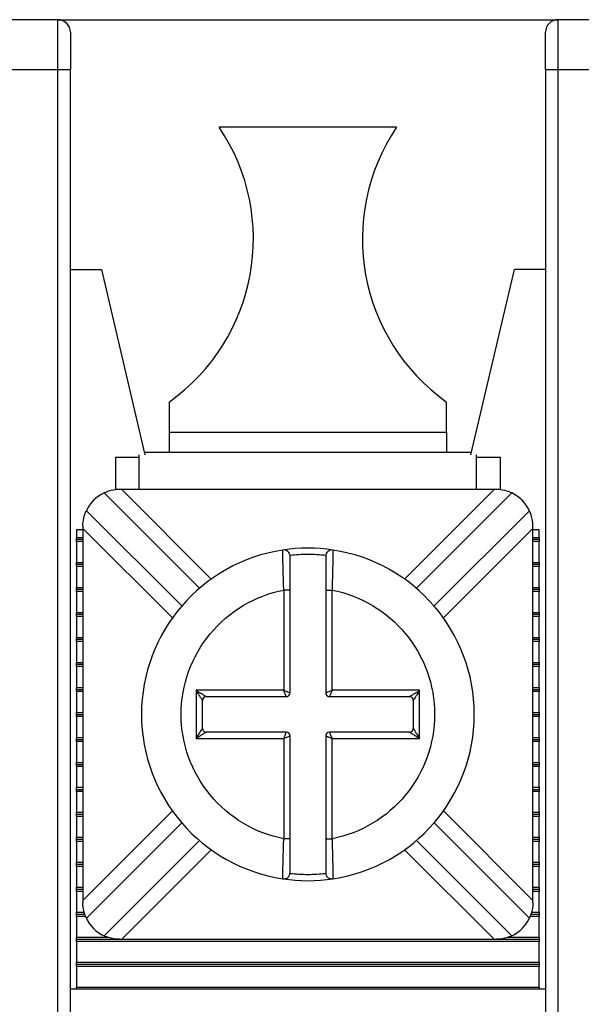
# Model space of a CAD drawing. Header units: inches. Extents: x 0 to 22, y 0 to 17.
# Tile 23 of 33: x 4.033 to 4.475, y 14.83 to 15.606. Entities that reach past the tile are written whole.
import ezdxf

# ---------------------------------------------------------------- set-up
doc = ezdxf.new("R2010")
doc.units = ezdxf.units.IN
doc.header["$LTSCALE"] = 2
doc.header["$MEASUREMENT"] = 0

msp = doc.modelspace()

# ---------------------------------------------------------------- linework, layer by layer
for p, q in [((4.0627, 15.60567), (4.02333, 15.60567)), ((4.0627, 15.60567), (4.4564, 15.60567)), ((4.0627, 15.5663), (4.0627, 15.60567)), ((4.4564, 15.60567), (4.4564, 15.5663)), ((4.49577, 15.60567), (4.4564, 15.60567)), ((4.0627, 15.5663), (4.02333, 15.5663)), ((4.0627, 14.81236), (4.0627, 15.5663)), ((4.07254, 15.5663), (4.0627, 15.5663)), ((4.07254, 14.81236), (4.07254, 15.5663)), ((4.4564, 15.5663), (4.44656, 15.5663)), ((4.44656, 15.5663), (4.44656, 14.81236)), ((4.4564, 15.5663), (4.4564, 14.81236)), ((4.49577, 15.5663), (4.4564, 15.5663)), ((4.32943, 15.52102), (4.18967, 15.52102)), ((4.07254, 15.40882), (4.09695, 15.40882)), ((4.09695, 15.40882), (4.13121, 15.26285)), ((4.3879, 15.26285), (4.42215, 15.40882)), ((4.44656, 15.40882), (4.42215, 15.40882)), ((4.1503, 15.30449), (4.1503, 15.28074)), ((4.3688, 15.28074), (4.3688, 15.30449)), ((4.1503, 15.28074), (4.1503, 15.26512)), ((4.1503, 15.28074), (4.3688, 15.28074)), ((4.3688, 15.28074), (4.3688, 15.26512)), ((4.13067, 15.26512), (4.38843, 15.26512)), ((4.10798, 15.26118), (4.12668, 15.26118)), ((4.10798, 15.26118), (4.10798, 15.2353)), ((4.12668, 15.23559), (4.12668, 15.26285)), ((4.39242, 15.23559), (4.39242, 15.26285)), ((4.39242, 15.26118), (4.41113, 15.26118)), ((4.41113, 15.23535), (4.41113, 15.26118)), ((4.09906, 15.23284), (4.17414, 15.15775)), ((4.11301, 15.23559), (4.11139, 15.23559)), ((4.40609, 15.23559), (4.11301, 15.23559)), ((4.11301, 15.23559), (4.18351, 15.16509)), ((4.3356, 15.16509), (4.40609, 15.23559)), ((4.34496, 15.15775), (4.42005, 15.23284)), ((4.40772, 15.23559), (4.40609, 15.23559)), ((4.16022, 15.14383), (4.08514, 15.21892)), ((4.43396, 15.21892), (4.35888, 15.14383)), ((4.07746, 15.2037), (4.07746, 15.19785)), ((4.08239, 15.2037), (4.07746, 15.2037)), ((4.08239, 15.20659), (4.08239, 15.20497)), ((4.08239, 15.20497), (4.08239, 14.91188)), ((4.15288, 15.13447), (4.08239, 15.20497)), ((4.43672, 15.20497), (4.36622, 15.13447)), ((4.43672, 15.20497), (4.43672, 15.20659)), ((4.43672, 14.91188), (4.43672, 15.20497)), ((4.44164, 15.2037), (4.43672, 15.2037)), ((4.44164, 15.19785), (4.44164, 15.2037)), ((4.07746, 15.19785), (4.08239, 15.19785)), ((4.07746, 15.19622), (4.07746, 15.19785)), ((4.08239, 15.19622), (4.07746, 15.19622)), ((4.07746, 15.19459), (4.07746, 15.19622)), ((4.08239, 15.19459), (4.07746, 15.19459)), ((4.07746, 15.19459), (4.07746, 15.17816)), ((4.43672, 15.19785), (4.44164, 15.19785)), ((4.44164, 15.19622), (4.43672, 15.19622)), ((4.44164, 15.19459), (4.43672, 15.19459)), ((4.44164, 15.19785), (4.44164, 15.19622)), ((4.44164, 15.19622), (4.44164, 15.19459)), ((4.44164, 15.17816), (4.44164, 15.19459)), ((4.23982, 15.18671), (4.2398, 15.18792)), ((4.2793, 15.18792), (4.27929, 15.18672)), ((4.07746, 15.17816), (4.08239, 15.17816)), ((4.07746, 15.17653), (4.07746, 15.17816)), ((4.08239, 15.17653), (4.07746, 15.17653)), ((4.07746, 15.1749), (4.07746, 15.17653)), ((4.08239, 15.1749), (4.07746, 15.1749)), ((4.07746, 15.1749), (4.07746, 15.15848)), ((4.43672, 15.17816), (4.44164, 15.17816)), ((4.44164, 15.17653), (4.43672, 15.17653)), ((4.44164, 15.1749), (4.43672, 15.1749)), ((4.44164, 15.17816), (4.44164, 15.17653)), ((4.44164, 15.17653), (4.44164, 15.1749)), ((4.44164, 15.15848), (4.44164, 15.1749)), ((4.07746, 15.15848), (4.08239, 15.15848)), ((4.07746, 15.15685), (4.07746, 15.15848)), ((4.08239, 15.15685), (4.07746, 15.15685)), ((4.07746, 15.15522), (4.07746, 15.15685)), ((4.07746, 15.15522), (4.07746, 15.13879)), ((4.08239, 15.15522), (4.07746, 15.15522)), ((4.24055, 15.15635), (4.24055, 15.07742)), ((4.24555, 15.15635), (4.24055, 15.15635)), ((4.24555, 15.07542), (4.24555, 15.15635)), ((4.27355, 15.15635), (4.27855, 15.15635)), ((4.27355, 15.15635), (4.27355, 15.07542)), ((4.27855, 15.07742), (4.27855, 15.15635)), ((4.43672, 15.15848), (4.44164, 15.15848)), ((4.44164, 15.15685), (4.43672, 15.15685)), ((4.44164, 15.15522), (4.43672, 15.15522)), ((4.44164, 15.15848), (4.44164, 15.15685)), ((4.44164, 15.15685), (4.44164, 15.15522)), ((4.44164, 15.13879), (4.44164, 15.15522)), ((4.07746, 15.13716), (4.07746, 15.13879)), ((4.07746, 15.13879), (4.08239, 15.13879)), ((4.07746, 15.13553), (4.07746, 15.13716)), ((4.08239, 15.13716), (4.07746, 15.13716)), ((4.08239, 15.13553), (4.07746, 15.13553)), ((4.07746, 15.13553), (4.07746, 15.11911)), ((4.43672, 15.13879), (4.44164, 15.13879)), ((4.44164, 15.13716), (4.43672, 15.13716)), ((4.44164, 15.13553), (4.43672, 15.13553)), ((4.44164, 15.13879), (4.44164, 15.13716)), ((4.44164, 15.13716), (4.44164, 15.13553)), ((4.44164, 15.11911), (4.44164, 15.13553)), ((4.07746, 15.11748), (4.07746, 15.11911)), ((4.07746, 15.11911), (4.08239, 15.11911)), ((4.07746, 15.11585), (4.07746, 15.11748)), ((4.08239, 15.11748), (4.07746, 15.11748)), ((4.43672, 15.11911), (4.44164, 15.11911)), ((4.44164, 15.11748), (4.43672, 15.11748)), ((4.44164, 15.11911), (4.44164, 15.11748)), ((4.44164, 15.11748), (4.44164, 15.11585)), ((4.08239, 15.11585), (4.07746, 15.11585)), ((4.07746, 15.11585), (4.07746, 15.09942)), ((4.44164, 15.11585), (4.43672, 15.11585)), ((4.44164, 15.09942), (4.44164, 15.11585)), ((4.07746, 15.09779), (4.07746, 15.09942)), ((4.07746, 15.09942), (4.08239, 15.09942)), ((4.07746, 15.09616), (4.07746, 15.09779)), ((4.08239, 15.09779), (4.07746, 15.09779)), ((4.08239, 15.09616), (4.07746, 15.09616)), ((4.07746, 15.09616), (4.07746, 15.07974)), ((4.43672, 15.09942), (4.44164, 15.09942)), ((4.44164, 15.09779), (4.43672, 15.09779)), ((4.44164, 15.09616), (4.43672, 15.09616)), ((4.44164, 15.09942), (4.44164, 15.09779)), ((4.44164, 15.09779), (4.44164, 15.09616)), ((4.44164, 15.07974), (4.44164, 15.09616)), ((4.07746, 15.07811), (4.07746, 15.07974)), ((4.07746, 15.07974), (4.08239, 15.07974)), ((4.07746, 15.07648), (4.07746, 15.07811)), ((4.07746, 15.07811), (4.08239, 15.07811)), ((4.43672, 15.07974), (4.44164, 15.07974)), ((4.43672, 15.07811), (4.44164, 15.07811)), ((4.44164, 15.07974), (4.44164, 15.07811)), ((4.44164, 15.07811), (4.44164, 15.07648)), ((4.08239, 15.07648), (4.07746, 15.07648)), ((4.07746, 15.07648), (4.07746, 15.06005)), ((4.24055, 15.07742), (4.17155, 15.07742)), ((4.17155, 15.07742), (4.17155, 15.03942)), ((4.17955, 15.07242), (4.24255, 15.07242)), ((4.27655, 15.07242), (4.33955, 15.07242)), ((4.34755, 15.07742), (4.27855, 15.07742)), ((4.34755, 15.03942), (4.34755, 15.07742)), ((4.44164, 15.07648), (4.43672, 15.07648)), ((4.44164, 15.06005), (4.44164, 15.07648)), ((4.17655, 15.04742), (4.17655, 15.06942)), ((4.34255, 15.06942), (4.34255, 15.04742)), ((4.07746, 15.05842), (4.07746, 15.06005)), ((4.07746, 15.06005), (4.08239, 15.06005)), ((4.07746, 15.05679), (4.07746, 15.05842)), ((4.07746, 15.05842), (4.08239, 15.05842)), ((4.08239, 15.05679), (4.07746, 15.05679)), ((4.07746, 15.05679), (4.07746, 15.04037)), ((4.43672, 15.06005), (4.44164, 15.06005)), ((4.43672, 15.05842), (4.44164, 15.05842)), ((4.44164, 15.05679), (4.43672, 15.05679)), ((4.44164, 15.06005), (4.44164, 15.05842)), ((4.44164, 15.05842), (4.44164, 15.05679)), ((4.44164, 15.04037), (4.44164, 15.05679)), ((4.07746, 15.03874), (4.07746, 15.04037)), ((4.07746, 15.04037), (4.08239, 15.04037)), ((4.07746, 15.03874), (4.08239, 15.03874)), ((4.07746, 15.03711), (4.07746, 15.03874)), ((4.17155, 15.03942), (4.24055, 15.03942)), ((4.24255, 15.04442), (4.17955, 15.04442)), ((4.24055, 15.03942), (4.24055, 14.9605)), ((4.24555, 14.9605), (4.24555, 15.04142)), ((4.27355, 15.04142), (4.27355, 14.9605)), ((4.33955, 15.04442), (4.27655, 15.04442)), ((4.27855, 14.9605), (4.27855, 15.03942)), ((4.27855, 15.03942), (4.34755, 15.03942)), ((4.43672, 15.04037), (4.44164, 15.04037)), ((4.43672, 15.03874), (4.44164, 15.03874)), ((4.44164, 15.04037), (4.44164, 15.03874)), ((4.44164, 15.03874), (4.44164, 15.03711)), ((4.08239, 15.03711), (4.07746, 15.03711)), ((4.07746, 15.03711), (4.07746, 15.02068)), ((4.44164, 15.03711), (4.43672, 15.03711)), ((4.44164, 15.02068), (4.44164, 15.03711)), ((4.07746, 15.01905), (4.07746, 15.02068)), ((4.07746, 15.02068), (4.08239, 15.02068)), ((4.07746, 15.01905), (4.08239, 15.01905)), ((4.07746, 15.01742), (4.07746, 15.01905)), ((4.08239, 15.01742), (4.07746, 15.01742)), ((4.07746, 15.01742), (4.07746, 15.001)), ((4.43672, 15.02068), (4.44164, 15.02068)), ((4.43672, 15.01905), (4.44164, 15.01905)), ((4.44164, 15.01742), (4.43672, 15.01742)), ((4.44164, 15.02068), (4.44164, 15.01905)), ((4.44164, 15.01905), (4.44164, 15.01742)), ((4.44164, 15.001), (4.44164, 15.01742)), ((4.07746, 14.99937), (4.07746, 15.001)), ((4.07746, 15.001), (4.08239, 15.001)), ((4.43672, 15.001), (4.44164, 15.001)), ((4.44164, 15.001), (4.44164, 14.99937)), ((4.07746, 14.99937), (4.08239, 14.99937)), ((4.07746, 14.99774), (4.07746, 14.99937)), ((4.08239, 14.99774), (4.07746, 14.99774)), ((4.07746, 14.99774), (4.07746, 14.98131)), ((4.43672, 14.99937), (4.44164, 14.99937)), ((4.44164, 14.99774), (4.43672, 14.99774)), ((4.44164, 14.99937), (4.44164, 14.99774)), ((4.44164, 14.98131), (4.44164, 14.99774)), ((4.07746, 14.97968), (4.07746, 14.98131)), ((4.07746, 14.98131), (4.08239, 14.98131)), ((4.08239, 14.97968), (4.07746, 14.97968)), ((4.07746, 14.97805), (4.07746, 14.97968)), ((4.08239, 14.97805), (4.07746, 14.97805)), ((4.07746, 14.97805), (4.07746, 14.96163)), ((4.08239, 14.91188), (4.15288, 14.98238)), ((4.36622, 14.98238), (4.43672, 14.91188)), ((4.43672, 14.98131), (4.44164, 14.98131)), ((4.44164, 14.97968), (4.43672, 14.97968)), ((4.44164, 14.97805), (4.43672, 14.97805)), ((4.44164, 14.98131), (4.44164, 14.97968)), ((4.44164, 14.97968), (4.44164, 14.97805)), ((4.44164, 14.96163), (4.44164, 14.97805)), ((4.08514, 14.89793), (4.16022, 14.97301)), ((4.35888, 14.97301), (4.43396, 14.89793)), ((4.07746, 14.96163), (4.08239, 14.96163)), ((4.07746, 14.96), (4.07746, 14.96163)), ((4.43672, 14.96163), (4.44164, 14.96163)), ((4.44164, 14.96163), (4.44164, 14.96)), ((4.08239, 14.96), (4.07746, 14.96)), ((4.07746, 14.95837), (4.07746, 14.96)), ((4.08239, 14.95837), (4.07746, 14.95837)), ((4.07746, 14.95837), (4.07746, 14.94194)), ((4.17414, 14.95909), (4.09906, 14.88401)), ((4.24555, 14.9605), (4.24055, 14.9605)), ((4.27355, 14.9605), (4.27855, 14.9605)), ((4.42005, 14.88401), (4.34496, 14.95909)), ((4.44164, 14.96), (4.43672, 14.96)), ((4.44164, 14.95837), (4.43672, 14.95837)), ((4.44164, 14.96), (4.44164, 14.95837)), ((4.44164, 14.94194), (4.44164, 14.95837)), ((4.18351, 14.95175), (4.11301, 14.88126)), ((4.40609, 14.88126), (4.3356, 14.95175)), ((4.07746, 14.94194), (4.08239, 14.94194)), ((4.07746, 14.94031), (4.07746, 14.94194)), ((4.08239, 14.94031), (4.07746, 14.94031)), ((4.07746, 14.93868), (4.07746, 14.94031)), ((4.08239, 14.93868), (4.07746, 14.93868)), ((4.07746, 14.93868), (4.07746, 14.92226)), ((4.43672, 14.94194), (4.44164, 14.94194)), ((4.44164, 14.94031), (4.43672, 14.94031)), ((4.44164, 14.93868), (4.43672, 14.93868)), ((4.44164, 14.94194), (4.44164, 14.94031)), ((4.44164, 14.94031), (4.44164, 14.93868)), ((4.44164, 14.92226), (4.44164, 14.93868)), ((4.2398, 14.92892), (4.23982, 14.93013)), ((4.27929, 14.93013), (4.2793, 14.92892)), ((4.07746, 14.92226), (4.08239, 14.92226)), ((4.07746, 14.92063), (4.07746, 14.92226)), ((4.08239, 14.92063), (4.07746, 14.92063)), ((4.07746, 14.919), (4.07746, 14.92063)), ((4.08239, 14.919), (4.07746, 14.919)), ((4.07746, 14.919), (4.07746, 14.90257)), ((4.43672, 14.92226), (4.44164, 14.92226)), ((4.44164, 14.92063), (4.43672, 14.92063)), ((4.44164, 14.919), (4.43672, 14.919)), ((4.44164, 14.92226), (4.44164, 14.92063)), ((4.44164, 14.92063), (4.44164, 14.919)), ((4.44164, 14.90257), (4.44164, 14.919)), ((4.08239, 14.91188), (4.08239, 14.91026)), ((4.43672, 14.91026), (4.43672, 14.91188)), ((4.07746, 14.90257), (4.08343, 14.90257)), ((4.07746, 14.90094), (4.07746, 14.90257)), ((4.08395, 14.90094), (4.07746, 14.90094)), ((4.07746, 14.89931), (4.07746, 14.90094)), ((4.08455, 14.89931), (4.07746, 14.89931)), ((4.07746, 14.89931), (4.07746, 14.88289)), ((4.44164, 14.89931), (4.43457, 14.89931)), ((4.44164, 14.90094), (4.43515, 14.90094)), ((4.43565, 14.90257), (4.44164, 14.90257)), ((4.44164, 14.90257), (4.44164, 14.90094)), ((4.44164, 14.90094), (4.44164, 14.89931)), ((4.44164, 14.88289), (4.44164, 14.89931)), ((4.07746, 14.88289), (4.10189, 14.88289)), ((4.07746, 14.88126), (4.07746, 14.88289)), ((4.07746, 14.88126), (4.11139, 14.88126)), ((4.07746, 14.87963), (4.07746, 14.88126)), ((4.44164, 14.87963), (4.07746, 14.87963)), ((4.07746, 14.87963), (4.07746, 14.8632)), ((4.11139, 14.88126), (4.11301, 14.88126)), ((4.11301, 14.88126), (4.40609, 14.88126)), ((4.40609, 14.88126), (4.40772, 14.88126)), ((4.40772, 14.88126), (4.44164, 14.88126)), ((4.41724, 14.88289), (4.44164, 14.88289)), ((4.44164, 14.88289), (4.44164, 14.88126)), ((4.44164, 14.88126), (4.44164, 14.87963)), ((4.44164, 14.8632), (4.44164, 14.87963)), ((4.07746, 14.8632), (4.44164, 14.8632)), ((4.07746, 14.86157), (4.07746, 14.8632)), ((4.07746, 14.86157), (4.44164, 14.86157)), ((4.07746, 14.85994), (4.07746, 14.86157)), ((4.44164, 14.8632), (4.44164, 14.86157)), ((4.44164, 14.86157), (4.44164, 14.85994)), ((4.44164, 14.85994), (4.07746, 14.85994)), ((4.07746, 14.85994), (4.07746, 14.84352)), ((4.44164, 14.84352), (4.44164, 14.85994)), ((4.44656, 14.84189), (4.07254, 14.84189)), ((4.07746, 14.84352), (4.44164, 14.84352)), ((4.07746, 14.84189), (4.07746, 14.84352)), ((4.44164, 14.84352), (4.44164, 14.84189))]:
    msp.add_line(p, q)
for centre, radius, start, end in [((4.0627, 15.59582), 0.00984, 0, 90), ((4.4564, 15.59582), 0.00984, 90, 180), ((4.05915, 15.43291), 0.15748, 305.36665, 34.02366), ((4.45995, 15.43291), 0.15748, 145.97634, 234.63335), ((4.11139, 15.20659), 0.029, 115.15985, 154.84015), ((4.40772, 15.20659), 0.029, 25.15985, 64.84015), ((4.25955, 15.05842), 0.131, 98.67292, 261.32708), ((4.25955, 15.05842), 0.131, 81.32708, 98.67292), ((4.24055, 15.18298), 0.005, 0, 98.67292), ((4.27855, 15.18298), 0.005, 81.32708, 180), ((4.25955, 15.05842), 0.131, 278.67292, 81.32708), ((4.17955, 15.06942), 0.003, 90.00001, 179.99999), ((4.24255, 15.07542), 0.003, 270, 0), ((4.27655, 15.07542), 0.003, 180, 270), ((4.33955, 15.06942), 0.003, 0.00001, 89.99999), ((4.17955, 15.04742), 0.003, 180.00001, 269.99999), ((4.33955, 15.04742), 0.003, 270.00001, 359.99999), ((4.24255, 15.04142), 0.003, 0, 90), ((4.27655, 15.04142), 0.003, 90, 180), ((4.24055, 14.93386), 0.005, 261.32708, 0), ((4.27855, 14.93386), 0.005, 180, 278.67292), ((4.25955, 15.05842), 0.131, 261.32708, 278.67292), ((4.11139, 14.91026), 0.029, 205.15985, 244.84015), ((4.40772, 14.91026), 0.029, 295.15985, 334.84015)]:
    msp.add_arc(centre, radius, start, end)
for points, knots in [([(4.07254, 15.59582), (4.07254, 15.59582), (4.07254, 15.59271), (4.07254, 15.58164), (4.07254, 15.57413), (4.07254, 15.5663)], [0, 0, 0, 0, 0.5, 0.5, 1, 1, 1, 1]), ([(4.11139, 15.23559), (4.10817, 15.23559), (4.105, 15.23498), (4.10037, 15.23352), (4.09906, 15.23284), (4.09906, 15.23284)], [0, 0, 0, 0, 0.5, 0.5, 1, 1, 1, 1]), ([(4.42005, 15.23284), (4.42005, 15.23284), (4.41872, 15.23353), (4.41412, 15.23497), (4.41093, 15.23559), (4.40772, 15.23559)], [0, 0, 0, 0, 0.5, 0.5, 1, 1, 1, 1]), ([(4.08239, 15.20659), (4.08239, 15.2098), (4.08299, 15.21297), (4.08445, 15.2176), (4.08514, 15.21892), (4.08514, 15.21892)], [0, 0, 0, 0, 0.5, 0.5, 1, 1, 1, 1]), ([(4.43672, 15.20659), (4.43672, 15.2098), (4.43611, 15.21297), (4.43465, 15.2176), (4.43396, 15.21892), (4.43396, 15.21892)], [0, 0, 0, 0, 0.5, 0.5, 1, 1, 1, 1]), ([(4.24055, 15.15635), (4.24043, 15.16051), (4.24018, 15.16881), (4.23994, 15.17912), (4.23983, 15.18556), (4.23982, 15.18643), (4.23982, 15.18671)], [0, 0, 0, 0, 0.288658, 0.575481, 0.860499, 1, 1, 1, 1]), ([(4.27929, 15.18672), (4.27928, 15.18643), (4.27927, 15.18557), (4.27916, 15.17912), (4.27892, 15.16881), (4.27867, 15.16051), (4.27855, 15.15635)], [0, 0, 0, 0, 0.140278, 0.425039, 0.711603, 1, 1, 1, 1]), ([(4.27359, 15.18364), (4.27126, 15.18386), (4.26659, 15.18431), (4.25955, 15.18448), (4.25252, 15.18431), (4.24785, 15.18386), (4.24551, 15.18364)], [0, 0, 0, 0, 0.2503915, 0.5, 0.7496085, 1, 1, 1, 1]), ([(4.24555, 15.15635), (4.24555, 15.16326), (4.24555, 15.17018), (4.24555, 15.18005), (4.24555, 15.18298), (4.24555, 15.18298)], [0, 0, 0, 0, 0.5, 0.5, 1, 1, 1, 1]), ([(4.27355, 15.18298), (4.27355, 15.18298), (4.27355, 15.18005), (4.27355, 15.1702), (4.27355, 15.16329), (4.27355, 15.15635)], [0, 0, 0, 0, 0.5, 0.5, 1, 1, 1, 1]), ([(4.24055, 14.9605), (4.21782, 14.96491), (4.19732, 14.97709), (4.16786, 15.01283), (4.1598, 15.03527), (4.1598, 15.08158), (4.16786, 15.10402), (4.19732, 15.13975), (4.21782, 15.15194), (4.24055, 15.15635)], [0, 0, 0, 0, 0.25, 0.25, 0.5, 0.5, 0.75, 0.75, 1, 1, 1, 1]), ([(4.27855, 15.15635), (4.30128, 15.15194), (4.32178, 15.13975), (4.35124, 15.10402), (4.3593, 15.08158), (4.3593, 15.05842)], [0, 0, 0, 0, 0.5, 0.5, 1, 1, 1, 1]), ([(4.17155, 15.07742), (4.17219, 15.07702), (4.17336, 15.07628), (4.17494, 15.07528), (4.1762, 15.07451), (4.1774, 15.07377), (4.17847, 15.07309), (4.17937, 15.07253), (4.17949, 15.07246), (4.17955, 15.07242)], [0, 0, 0, 0, 0.195411, 0.359659, 0.492868, 0.595285, 0.757522, 0.888982, 1, 1, 1, 1]), ([(4.17655, 15.06942), (4.17653, 15.06945), (4.17649, 15.06952), (4.17619, 15.07001), (4.17572, 15.07076), (4.1749, 15.07206), (4.17353, 15.07431), (4.1723, 15.07625), (4.17155, 15.07742)], [0, 0, 0, 0, 0.082227, 0.174015, 0.280699, 0.40572, 0.640959, 1, 1, 1, 1]), ([(4.24055, 15.07742), (4.24096, 15.07726), (4.24171, 15.07696), (4.24271, 15.07657), (4.24349, 15.07625), (4.2444, 15.07588), (4.24533, 15.07552), (4.24548, 15.07545), (4.24555, 15.07542)], [0, 0, 0, 0, 0.160526, 0.299538, 0.417061, 0.513165, 0.765648, 1, 1, 1, 1]), ([(4.24255, 15.07242), (4.24254, 15.07245), (4.24251, 15.07252), (4.2423, 15.07303), (4.24196, 15.07391), (4.24136, 15.07537), (4.24085, 15.07667), (4.24055, 15.07742)], [0, 0, 0, 0, 0.155102, 0.317633, 0.488974, 0.701984, 1, 1, 1, 1]), ([(4.27355, 15.07542), (4.27358, 15.07544), (4.27365, 15.07546), (4.27416, 15.07567), (4.27504, 15.07602), (4.2765, 15.07661), (4.27779, 15.07712), (4.27855, 15.07742)], [0, 0, 0, 0, 0.1551017, 0.3176333, 0.4889742, 0.7019841, 1, 1, 1, 1]), ([(4.27855, 15.07742), (4.27839, 15.07702), (4.27809, 15.07626), (4.2777, 15.07526), (4.27738, 15.07448), (4.27701, 15.07357), (4.27664, 15.07264), (4.27658, 15.07249), (4.27655, 15.07242)], [0, 0, 0, 0, 0.160526, 0.299538, 0.417061, 0.513165, 0.765648, 1, 1, 1, 1]), ([(4.33955, 15.07242), (4.33958, 15.07244), (4.33965, 15.07248), (4.34014, 15.07278), (4.34089, 15.07326), (4.34218, 15.07407), (4.34444, 15.07544), (4.34638, 15.07668), (4.34755, 15.07742)], [0, 0, 0, 0, 0.082227, 0.174015, 0.280699, 0.40572, 0.640959, 1, 1, 1, 1]), ([(4.34755, 15.07742), (4.34715, 15.07678), (4.34641, 15.07561), (4.34541, 15.07403), (4.34463, 15.07277), (4.3439, 15.07157), (4.34322, 15.0705), (4.34266, 15.06961), (4.34259, 15.06948), (4.34255, 15.06942)], [0, 0, 0, 0, 0.195411, 0.359659, 0.492868, 0.595285, 0.757522, 0.888982, 1, 1, 1, 1]), ([(4.3593, 15.05842), (4.3593, 15.03527), (4.35124, 15.01283), (4.32178, 14.97709), (4.30128, 14.96491), (4.27855, 14.9605)], [0, 0, 0, 0, 0.5, 0.5, 1, 1, 1, 1]), ([(4.17155, 15.03942), (4.17195, 15.04006), (4.17269, 15.04123), (4.1737, 15.04282), (4.17447, 15.04407), (4.1752, 15.04527), (4.17588, 15.04634), (4.17644, 15.04724), (4.17652, 15.04736), (4.17655, 15.04742)], [0, 0, 0, 0, 0.195411, 0.359659, 0.492868, 0.595285, 0.757522, 0.888982, 1, 1, 1, 1]), ([(4.34255, 15.04742), (4.34257, 15.04739), (4.34261, 15.04733), (4.34291, 15.04684), (4.34338, 15.04608), (4.3442, 15.04479), (4.34557, 15.04253), (4.34681, 15.04059), (4.34755, 15.03942)], [0, 0, 0, 0, 0.082227, 0.174015, 0.280699, 0.40572, 0.640959, 1, 1, 1, 1]), ([(4.17955, 15.04442), (4.17952, 15.0444), (4.17945, 15.04437), (4.17896, 15.04406), (4.17821, 15.04359), (4.17692, 15.04277), (4.17466, 15.0414), (4.17272, 15.04017), (4.17155, 15.03942)], [0, 0, 0, 0, 0.0822268, 0.1740152, 0.2806991, 0.4057205, 0.6409585, 1, 1, 1, 1]), ([(4.24055, 15.03942), (4.24071, 15.03983), (4.24101, 15.04058), (4.24141, 15.04158), (4.24172, 15.04236), (4.24209, 15.04327), (4.24246, 15.0442), (4.24252, 15.04435), (4.24255, 15.04442)], [0, 0, 0, 0, 0.160526, 0.299538, 0.417061, 0.513165, 0.765648, 1, 1, 1, 1]), ([(4.24555, 15.04142), (4.24552, 15.04141), (4.24546, 15.04138), (4.24494, 15.04117), (4.24406, 15.04083), (4.2426, 15.04023), (4.24131, 15.03972), (4.24055, 15.03942)], [0, 0, 0, 0, 0.155102, 0.317633, 0.488974, 0.701984, 1, 1, 1, 1]), ([(4.27855, 15.03942), (4.27815, 15.03958), (4.27739, 15.03988), (4.27639, 15.04028), (4.27561, 15.04059), (4.2747, 15.04097), (4.27377, 15.04133), (4.27362, 15.04139), (4.27355, 15.04142)], [0, 0, 0, 0, 0.160526, 0.299538, 0.417061, 0.513165, 0.765648, 1, 1, 1, 1]), ([(4.27655, 15.04442), (4.27656, 15.04439), (4.27659, 15.04433), (4.2768, 15.04381), (4.27714, 15.04293), (4.27774, 15.04148), (4.27825, 15.04018), (4.27855, 15.03942)], [0, 0, 0, 0, 0.155102, 0.317633, 0.488974, 0.701984, 1, 1, 1, 1]), ([(4.34755, 15.03942), (4.34691, 15.03983), (4.34574, 15.04057), (4.34416, 15.04157), (4.3429, 15.04234), (4.3417, 15.04307), (4.34063, 15.04375), (4.33974, 15.04431), (4.33961, 15.04439), (4.33955, 15.04442)], [0, 0, 0, 0, 0.195411, 0.359659, 0.492868, 0.595285, 0.757522, 0.888982, 1, 1, 1, 1]), ([(4.23982, 14.93013), (4.23982, 14.93041), (4.23983, 14.93127), (4.23994, 14.93772), (4.24018, 14.94804), (4.24043, 14.95634), (4.24055, 14.9605)], [0, 0, 0, 0, 0.140278, 0.425039, 0.711603, 1, 1, 1, 1]), ([(4.24555, 14.93386), (4.24555, 14.93386), (4.24555, 14.93679), (4.24555, 14.94664), (4.24555, 14.95355), (4.24555, 14.9605)], [0, 0, 0, 0, 0.5, 0.5, 1, 1, 1, 1]), ([(4.27355, 14.9605), (4.27355, 14.95358), (4.27355, 14.94667), (4.27355, 14.9368), (4.27355, 14.93386), (4.27355, 14.93386)], [0, 0, 0, 0, 0.5, 0.5, 1, 1, 1, 1]), ([(4.27855, 14.9605), (4.27867, 14.95634), (4.27892, 14.94804), (4.27916, 14.93772), (4.27927, 14.93128), (4.27928, 14.93042), (4.27929, 14.93013)], [0, 0, 0, 0, 0.288658, 0.575481, 0.860499, 1, 1, 1, 1]), ([(4.24551, 14.93321), (4.24785, 14.93298), (4.25252, 14.93253), (4.25955, 14.93236), (4.26659, 14.93253), (4.27126, 14.93298), (4.27359, 14.93321)], [0, 0, 0, 0, 0.250392, 0.5, 0.749608, 1, 1, 1, 1]), ([(4.08514, 14.89793), (4.08514, 14.89793), (4.08445, 14.89925), (4.083, 14.90385), (4.08239, 14.90704), (4.08239, 14.91026)], [0, 0, 0, 0, 0.5, 0.5, 1, 1, 1, 1]), ([(4.43672, 14.91026), (4.43672, 14.90705), (4.43611, 14.90388), (4.43465, 14.89924), (4.43396, 14.89793), (4.43396, 14.89793)], [0, 0, 0, 0, 0.5, 0.5, 1, 1, 1, 1]), ([(4.11139, 14.88126), (4.10817, 14.88126), (4.105, 14.88186), (4.10037, 14.88332), (4.09906, 14.88401), (4.09906, 14.88401)], [0, 0, 0, 0, 0.5, 0.5, 1, 1, 1, 1]), ([(4.42005, 14.88401), (4.42005, 14.88401), (4.41872, 14.88332), (4.41412, 14.88187), (4.41093, 14.88126), (4.40772, 14.88126)], [0, 0, 0, 0, 0.5, 0.5, 1, 1, 1, 1])]:
    msp.add_open_spline(points, degree=3, knots=knots)
msp.add_open_spline([(4.44656, 15.5663), (4.44656, 15.58259), (4.44656, 15.59582), (4.44656, 15.59582)], degree=3)

doc.saveas('drawing.dxf')
